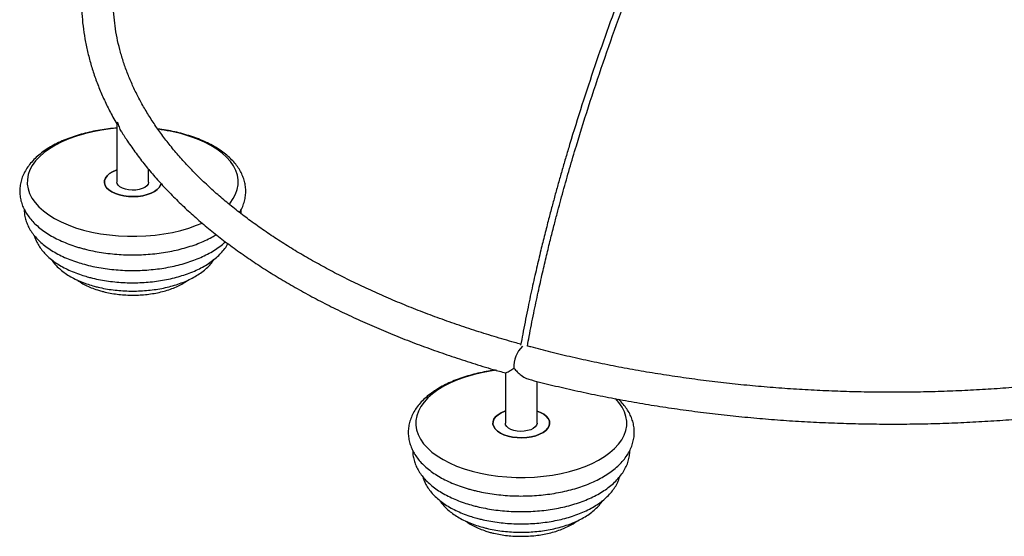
# Paper-space layout '_Trimétrica' of a CAD drawing. Header units: millimetres. Extents: x -795 to -26, y -515 to 817.
# Tile 1 of 4: x -795 to -361, y -503 to -275. Entities that reach past the tile are written whole.
import ezdxf

# ---------------------------------------------------------------- set-up
doc = ezdxf.new("R2010")
doc.units = ezdxf.units.MM

psp = doc.layouts.new('_Trimétrica')

# ---------------------------------------------------------------- linework, layer by layer
at = {"color": 7, "linetype": 'Continuous', "lineweight": 25}
for p, q in [((-751.81, -320.89), (-751.81, -346.56)), ((-737.81, -346.56), (-737.81, -340.96)), ((-737.43, -341.36), (-737.81, -341.23)), ((-737.81, -341.23), (-737.36, -341.39)), ((-580.77, -430.57), (-580.77, -452.75)), ((-566.77, -452.75), (-566.77, -434.37))]:
    psp.add_line(p, q, dxfattribs=at)
at = {"color": 7, "linetype": 'Continuous', "lineweight": 25, "flags": 128}
for points in [[(-751.81, -322.91), (-754.61, -323.18), (-758.53, -323.71), (-762.34, -324.41), (-766.02, -325.28), (-769.55, -326.31), (-772.88, -327.5), (-776, -328.83), (-778.88, -330.3), (-781.5, -331.89), (-783.84, -333.6), (-785.89, -335.4), (-787.62, -337.28), (-789.03, -339.24), (-790.1, -341.25), (-790.82, -343.31), (-791.2, -345.39), (-791.22, -347.47), (-790.89, -349.55), (-790.21, -351.61), (-789.18, -353.63), (-787.82, -355.59), (-786.13, -357.49), (-784.12, -359.3), (-781.82, -361.02), (-779.23, -362.63), (-776.38, -364.11), (-773.29, -365.46), (-769.98, -366.67), (-766.48, -367.72), (-762.82, -368.61), (-759.02, -369.34), (-755.11, -369.89), (-751.13, -370.26), (-747.09, -370.46), (-743.04, -370.47), (-739, -370.3), (-735.01, -369.95), (-731.09, -369.42), (-727.27, -368.72), (-723.59, -367.84), (-720.07, -366.81), (-716.74, -365.62), (-714.31, -364.61)], [(-702.35, -356.27), (-701.99, -355.84), (-700.59, -353.88), (-699.52, -351.87), (-698.79, -349.82), (-698.41, -347.74), (-698.39, -345.65), (-698.72, -343.57), (-699.4, -341.52), (-700.43, -339.5), (-701.8, -337.53), (-703.49, -335.63), (-705.49, -333.82), (-707.8, -332.11), (-710.39, -330.5), (-713.24, -329.02), (-716.33, -327.66), (-719.63, -326.46), (-723.13, -325.4)], [(-751.81, -341.23), (-752.05, -341.32), (-753.67, -342.02), (-755.03, -342.86), (-756.1, -343.8), (-756.84, -344.83), (-757.24, -345.9), (-757.28, -346.99), (-756.96, -348.07), (-756.29, -349.11), (-755.29, -350.07), (-753.99, -350.93), (-752.43, -351.67), (-750.64, -352.26)], [(-750.64, -352.26), (-752.43, -351.67), (-753.99, -350.93), (-755.29, -350.07), (-756.29, -349.11), (-756.96, -348.07), (-757.28, -346.99), (-757.24, -345.9), (-756.84, -344.83), (-756.1, -343.8), (-755.03, -342.86), (-753.67, -342.02), (-752.05, -341.32), (-751.81, -341.23)], [(-748.07, -349.75), (-749.37, -349.3), (-750.44, -348.71), (-751.22, -348.01), (-751.68, -347.24), (-751.81, -346.56)], [(-737.81, -346.56), (-737.81, -346.7), (-738.04, -347.49), (-738.62, -348.25), (-739.5, -348.91), (-740.65, -349.46), (-742, -349.87), (-743.5, -350.1), (-745.06, -350.17), (-746.61, -350.05), (-748.07, -349.75)], [(-750.64, -352.26), (-748.69, -352.68), (-746.62, -352.93), (-744.51, -353), (-742.4, -352.88), (-740.36, -352.58), (-738.45, -352.11), (-736.72, -351.47), (-735.23, -350.7), (-734.01, -349.81), (-733.1, -348.82), (-732.53, -347.77), (-732.36, -347.15)], [(-732.36, -347.15), (-732.53, -347.77), (-733.1, -348.82), (-734.01, -349.81), (-735.23, -350.7), (-736.72, -351.47), (-738.45, -352.11), (-740.36, -352.58), (-742.4, -352.88), (-744.51, -353), (-746.62, -352.93), (-748.69, -352.68), (-750.64, -352.26)], [(-584.62, -429.48), (-587.49, -429.89), (-591.3, -430.59), (-594.98, -431.46), (-598.5, -432.5), (-601.84, -433.69), (-604.96, -435.02), (-607.84, -436.49), (-610.46, -438.08), (-612.8, -439.78), (-614.85, -441.58), (-616.58, -443.47), (-617.99, -445.42), (-619.06, -447.44), (-619.78, -449.49), (-620.16, -451.57), (-620.18, -453.66), (-619.85, -455.74), (-619.17, -457.79), (-618.14, -459.81), (-616.78, -461.78), (-615.09, -463.67), (-613.08, -465.49), (-610.77, -467.2), (-608.19, -468.81), (-605.34, -470.29), (-602.25, -471.64), (-598.94, -472.85), (-595.44, -473.9), (-591.78, -474.8), (-587.98, -475.52), (-584.07, -476.07), (-580.09, -476.45), (-576.05, -476.64), (-572, -476.65), (-567.96, -476.48), (-563.97, -476.13), (-560.05, -475.6), (-556.23, -474.9), (-552.55, -474.03), (-549.03, -472.99), (-545.7, -471.81), (-542.58, -470.47), (-539.7, -469.01), (-537.08, -467.41), (-534.73, -465.71), (-532.69, -463.91), (-530.95, -462.02), (-529.55, -460.07), (-528.48, -458.05), (-527.75, -456), (-527.37, -453.92), (-527.35, -451.84), (-527.68, -449.76), (-528.36, -447.7), (-529.39, -445.68), (-530.76, -443.71), (-532.35, -441.91)], [(-580.77, -447.41), (-581.01, -447.5), (-582.63, -448.21), (-583.99, -449.04), (-585.06, -449.99), (-585.8, -451.01), (-586.2, -452.08), (-586.24, -453.17), (-585.92, -454.25), (-585.25, -455.29), (-584.25, -456.25), (-582.95, -457.11), (-581.39, -457.85), (-579.6, -458.44)], [(-579.6, -458.44), (-581.39, -457.85), (-582.95, -457.11), (-584.25, -456.25), (-585.25, -455.29), (-585.92, -454.25), (-586.24, -453.17), (-586.2, -452.08), (-585.8, -451.01), (-585.06, -449.99), (-583.99, -449.04), (-582.63, -448.21), (-581.01, -447.5), (-580.77, -447.41)], [(-579.6, -458.44), (-577.65, -458.87), (-575.58, -459.12), (-573.47, -459.18), (-571.36, -459.06), (-569.32, -458.76), (-567.41, -458.29), (-565.68, -457.66), (-564.19, -456.88), (-562.97, -455.99), (-562.06, -455), (-561.49, -453.95), (-561.27, -452.86), (-561.41, -451.78), (-561.91, -450.71), (-562.74, -449.71), (-563.9, -448.79), (-565.34, -447.99), (-566.77, -447.41)], [(-566.77, -447.41), (-565.34, -447.99), (-563.9, -448.79), (-562.74, -449.71), (-561.91, -450.71), (-561.41, -451.78), (-561.27, -452.86), (-561.49, -453.95), (-562.06, -455), (-562.97, -455.99), (-564.19, -456.88), (-565.68, -457.66), (-567.41, -458.29), (-569.32, -458.76), (-571.36, -459.06), (-573.47, -459.18), (-575.58, -459.12), (-577.65, -458.87), (-579.6, -458.44)], [(-577.03, -455.93), (-578.33, -455.48), (-579.4, -454.89), (-580.18, -454.19), (-580.64, -453.42), (-580.77, -452.75)], [(-566.77, -452.75), (-566.77, -452.88), (-567, -453.68), (-567.58, -454.43), (-568.46, -455.1), (-569.61, -455.64), (-570.96, -456.05), (-572.46, -456.29), (-574.02, -456.35), (-575.57, -456.23), (-577.03, -455.93)]]:
    psp.add_lwpolyline(points, dxfattribs=at)
at = {"color": 7, "linetype": 'Continuous', "lineweight": 25}
psp.add_arc((-743.34, -400.56), 77.82, 74.9472, 82.8151, dxfattribs=at)
at = {"color": 8, "linetype": 'Continuous', "lineweight": 25}
psp.add_arc((-564, -428.08), 13.04, 135.1203, 181.8484, dxfattribs=at)
at = {"color": 7, "linetype": 'Continuous', "lineweight": 25}
for points, knots in [([(-399.23, 598.27), (-399.19, 598.16), (-398.99, 597.58), (-398.61, 596.47), (-398.09, 594.92), (-397.29, 592.48), (-396.18, 588.99), (-394.77, 584.38), (-393.33, 579.47), (-391.95, 574.5), (-390.12, 567.67), (-387.94, 558.91), (-385.48, 548.05), (-383.21, 537.01), (-380.62, 523.1), (-377.86, 506.07), (-375.13, 485.69), (-373.17, 467.56), (-371.78, 451.95), (-370.8, 438.87), (-369.96, 425.18), (-369.35, 412.31), (-368.95, 400.82), (-368.7, 391.28), (-368.54, 382.55), (-368.46, 375.46), (-368.43, 369.62), (-368.43, 364.52), (-368.45, 358.77), (-368.51, 352.3), (-368.65, 342.46), (-368.97, 329.72), (-369.54, 314.47), (-370.27, 299.64), (-371.33, 282.42), (-372.85, 262.46), (-375.01, 239.66), (-377.62, 216.6), (-380.7, 193.3), (-384.26, 169.8), (-388.14, 147.26), (-392.26, 125.75), (-396.55, 105.33), (-401.25, 84.9), (-406.34, 64.51), (-411.85, 44.2), (-417.77, 24.05), (-424.1, 4.1), (-430.8, -15.61), (-437.8, -35.08), (-445.05, -54.33), (-452.5, -73.37), (-460.1, -92.25), (-467.82, -110.98), (-476.04, -130.66), (-484.73, -151.31), (-493.86, -173), (-502.93, -194.77), (-511.89, -216.68), (-520.67, -238.79), (-528.5, -259.3), (-535.39, -278.16), (-541.37, -295.3), (-547.1, -312.59), (-551.3, -326.06), (-554.13, -335.56), (-555.73, -341.04), (-557.28, -346.48), (-558.78, -351.87), (-560.26, -357.35), (-561.82, -363.26), (-563.47, -369.72), (-565.24, -376.92), (-567.11, -384.8), (-569.09, -393.58), (-571.13, -403.25), (-572.82, -411.65), (-573.74, -416.8), (-574.04, -418.44)], [0, 0, 0, 0, 0.000495, 0.002604, 0.004894, 0.007367, 0.013284, 0.020045, 0.02706, 0.033916, 0.04061, 0.054951, 0.068914, 0.082879, 0.096842, 0.120541, 0.144241, 0.167939, 0.181907, 0.195943, 0.210573, 0.225898, 0.236638, 0.246477, 0.255411, 0.263431, 0.268045, 0.273087, 0.278837, 0.285295, 0.292411, 0.308069, 0.322788, 0.336795, 0.35076, 0.371913, 0.393066, 0.414215, 0.435362, 0.456505, 0.477644, 0.495761, 0.513872, 0.531982, 0.550084, 0.568183, 0.586269, 0.604352, 0.622436, 0.640535, 0.658646, 0.676768, 0.694897, 0.713035, 0.731174, 0.75234, 0.773506, 0.794666, 0.81582, 0.836962, 0.858091, 0.873925, 0.88975, 0.905556, 0.921318, 0.926284, 0.9312, 0.936066, 0.940883, 0.945654, 0.95072, 0.956657, 0.962884, 0.969873, 0.977642, 0.986214, 0.995619, 1, 1, 1, 1]), ([(-571.06, -418.8), (-570.8, -417.37), (-569.94, -412.57), (-568.35, -404.64), (-566.39, -395.31), (-564.49, -386.8), (-562.69, -379.11), (-561, -372.21), (-559.45, -366.1), (-557.6, -359), (-555.33, -350.6), (-552.5, -340.61), (-548.58, -327.36), (-543.44, -310.97), (-536.94, -291.6), (-530.15, -272.44), (-523.1, -253.49), (-515.85, -234.75), (-507.02, -212.63), (-496.58, -187.24), (-484.53, -158.55), (-473.87, -133.26), (-464.67, -111.23), (-456.95, -92.47), (-449.35, -73.57), (-441.9, -54.49), (-434.65, -35.22), (-427.66, -15.71), (-420.97, 4.02), (-414.65, 24), (-408.74, 44.18), (-403.25, 64.5), (-398.16, 84.91), (-393.47, 105.36), (-389.19, 125.8), (-385.08, 147.32), (-381.21, 169.87), (-377.65, 193.4), (-374.58, 216.72), (-371.98, 239.8), (-369.83, 262.63), (-368.33, 282.36), (-367.3, 299.12), (-366.59, 313.2), (-366.12, 325.53), (-365.8, 336.24), (-365.61, 345.16), (-365.49, 353.73), (-365.44, 361.28), (-365.43, 367.59), (-365.45, 373.1), (-365.49, 378.54), (-365.57, 384.31), (-365.68, 390.49), (-365.84, 397.08), (-366.06, 404.04), (-366.42, 413.79), (-366.99, 425.85), (-367.86, 439.8), (-368.87, 453.12), (-370.03, 466.04), (-371.49, 480.04), (-373.32, 495.05), (-375.6, 510.95), (-377.96, 525.22), (-380.33, 537.95), (-382.66, 549.22), (-385.19, 560.34), (-387.99, 571.48), (-390.36, 580.06), (-392.16, 586.1), (-393.19, 589.46), (-394.15, 592.52), (-395.04, 595.26), (-395.7, 597.24), (-396.07, 598.3), (-396.16, 598.57)], [0, 0, 0, 0, 0.003804, 0.012847, 0.021122, 0.028657, 0.035474, 0.041589, 0.047013, 0.051755, 0.060561, 0.069481, 0.078569, 0.096263, 0.114, 0.131758, 0.149526, 0.167307, 0.185095, 0.213061, 0.241036, 0.26901, 0.287172, 0.305331, 0.32348, 0.341622, 0.359751, 0.377867, 0.395969, 0.414071, 0.432176, 0.450291, 0.468409, 0.486534, 0.504662, 0.522795, 0.543954, 0.565119, 0.586287, 0.607459, 0.628636, 0.649813, 0.663099, 0.67641, 0.690326, 0.698924, 0.707816, 0.716631, 0.724395, 0.730392, 0.735609, 0.741031, 0.746905, 0.753228, 0.759996, 0.767209, 0.774864, 0.79047, 0.805355, 0.819649, 0.833892, 0.848133, 0.866784, 0.885434, 0.904086, 0.918328, 0.932572, 0.946815, 0.961507, 0.97705, 0.982104, 0.986932, 0.991326, 0.995288, 0.998821, 1, 1, 1, 1]), ([(-573.96, -418), (-574.89, -417.74), (-578.86, -416.65), (-585.78, -414.61), (-594.65, -411.84), (-603.34, -408.93), (-611.84, -405.89), (-620.17, -402.72), (-628.29, -399.43), (-636.21, -396.01), (-643.93, -392.48), (-651.42, -388.84), (-658.69, -385.08), (-665.74, -381.22), (-672.54, -377.25), (-679.1, -373.19), (-685.41, -369.03), (-691.47, -364.79), (-697.27, -360.46), (-702.81, -356.05), (-708.07, -351.56), (-713.07, -347), (-717.78, -342.37), (-722.22, -337.68), (-726.37, -332.93), (-730.24, -328.13), (-733.81, -323.27), (-737.1, -318.37), (-740.09, -313.43), (-742.79, -308.44), (-745.19, -303.42), (-747.29, -298.36), (-749.09, -293.27), (-750.58, -288.15), (-751.77, -283), (-752.64, -277.84), (-753.21, -272.65), (-753.46, -267.46), (-753.4, -262.25), (-753.02, -257.05), (-752.33, -251.85), (-751.32, -246.67), (-750, -241.5), (-748.37, -236.36), (-746.43, -231.25), (-744.18, -226.17), (-741.64, -221.13), (-738.79, -216.14), (-735.65, -211.19), (-732.22, -206.28), (-728.5, -201.43), (-724.48, -196.64), (-720.64, -192.37), (-718.01, -189.73), (-716.93, -188.64)], [0, 0, 0, 0, 0.005919, 0.02538, 0.044838, 0.064291, 0.083739, 0.103182, 0.12262, 0.142052, 0.161479, 0.180901, 0.200317, 0.219728, 0.239135, 0.258537, 0.277936, 0.297332, 0.316728, 0.336123, 0.35552, 0.374922, 0.394331, 0.41375, 0.433184, 0.452637, 0.472115, 0.491623, 0.511168, 0.530756, 0.550394, 0.570087, 0.58984, 0.609655, 0.629532, 0.649468, 0.669456, 0.689484, 0.709538, 0.7296, 0.749648, 0.769666, 0.789639, 0.809559, 0.829419, 0.849218, 0.868955, 0.888635, 0.908262, 0.927843, 0.947383, 0.966889, 0.986368, 1, 1, 1, 1]), ([(-760.67, -229.39), (-761.28, -231.09), (-762.56, -234.62), (-764.11, -240.05), (-765.42, -245.64), (-766.4, -251.25), (-767.07, -256.86), (-767.42, -262.48), (-767.45, -268.1), (-767.17, -273.72), (-766.57, -279.32), (-765.66, -284.91), (-764.43, -290.49), (-762.89, -296.04), (-761.04, -301.57), (-758.87, -307.06), (-756.38, -312.52), (-754.04, -317.17), (-752.4, -319.96), (-751.81, -320.97)], [0, 0, 0, 0, 0.055969, 0.116859, 0.177607, 0.238226, 0.298739, 0.359172, 0.419554, 0.479917, 0.540287, 0.600695, 0.66117, 0.721742, 0.782432, 0.843257, 0.904227, 0.965347, 1, 1, 1, 1]), ([(-751.8, -320.89), (-751.8, -320.88), (-751.87, -320.69), (-751.7, -320.44), (-751.5, -320.2), (-751.5, -320.2)], [0, 0, 0, 0, 0.020708, 0.994225, 1, 1, 1, 1]), ([(-751.5, -320.2), (-751.49, -320.2), (-751.34, -320.92), (-750.86, -322.32), (-750.31, -323.76), (-749.82, -324.36), (-749.81, -324.37)], [0, 0, 0, 0, 0.003684, 0.489968, 0.990471, 1, 1, 1, 1]), ([(-751.81, -322.82), (-753.02, -322.92), (-755.54, -323.14), (-759.28, -323.68), (-763.02, -324.39), (-766.65, -325.26), (-770.16, -326.29), (-773.51, -327.47), (-776.69, -328.81), (-779.69, -330.31), (-782.47, -331.95), (-785.03, -333.74), (-787.32, -335.66), (-789.34, -337.72), (-791.05, -339.88), (-792.43, -342.13), (-793.48, -344.44), (-794.18, -346.79), (-794.55, -349.14), (-794.59, -351.47), (-794.31, -353.78), (-793.72, -356.04), (-792.84, -358.25), (-791.65, -360.4), (-790.16, -362.49), (-788.37, -364.5), (-786.29, -366.43), (-783.93, -368.25), (-781.31, -369.96), (-778.45, -371.53), (-775.38, -372.96), (-772.12, -374.23), (-769.3, -375.16), (-767.56, -375.65), (-767, -375.81)], [0, 0, 0, 0, 0.030212, 0.062599, 0.095038, 0.127547, 0.160143, 0.192844, 0.225664, 0.258612, 0.291684, 0.32485, 0.358015, 0.391022, 0.423664, 0.455714, 0.487006, 0.517496, 0.547288, 0.5766, 0.605712, 0.634838, 0.664255, 0.694199, 0.724822, 0.756163, 0.788145, 0.820607, 0.853359, 0.886236, 0.919104, 0.951902, 0.984609, 1, 1, 1, 1]), ([(-749.79, -324.36), (-748.9, -325.79), (-746.88, -329), (-743.4, -333.92), (-739.4, -339.13), (-735.1, -344.27), (-730.51, -349.34), (-725.62, -354.33), (-720.46, -359.25), (-715.02, -364.07), (-709.31, -368.8), (-703.33, -373.44), (-697.09, -377.98), (-690.6, -382.42), (-683.86, -386.74), (-676.88, -390.96), (-669.66, -395.06), (-662.22, -399.05), (-654.55, -402.91), (-646.67, -406.65), (-638.58, -410.26), (-630.29, -413.75), (-621.81, -417.1), (-613.15, -420.31), (-604.31, -423.39), (-595.29, -426.33), (-587.42, -428.75), (-582.5, -430.13), (-580.69, -430.64)], [0, 0, 0, 0, 0.031342, 0.070448, 0.109632, 0.148883, 0.188193, 0.227552, 0.266951, 0.306381, 0.345836, 0.385308, 0.424791, 0.464281, 0.503774, 0.543265, 0.582753, 0.622235, 0.661709, 0.701175, 0.740633, 0.780081, 0.81952, 0.85895, 0.89837, 0.937781, 0.977183, 1, 1, 1, 1]), ([(-697.81, -359.98), (-697.61, -359.66), (-696.94, -358.62), (-696.15, -356.74), (-695.43, -354.41), (-695.06, -352.05), (-695.02, -349.72), (-695.3, -347.41), (-695.89, -345.15), (-696.78, -342.94), (-697.97, -340.79), (-699.45, -338.7), (-701.24, -336.69), (-703.32, -334.76), (-705.68, -332.94), (-708.3, -331.23), (-711.16, -329.66), (-714.23, -328.23), (-717.49, -326.96), (-720.92, -325.83), (-724.48, -324.87), (-728.17, -324.07), (-731.28, -323.53), (-733.18, -323.31), (-733.79, -323.24)], [0, 0, 0, 0, 0.02078, 0.068528, 0.115054, 0.160514, 0.205241, 0.249664, 0.294108, 0.338995, 0.384686, 0.431414, 0.479238, 0.528039, 0.577573, 0.627549, 0.677717, 0.727869, 0.777916, 0.827825, 0.877591, 0.927228, 0.976754, 1, 1, 1, 1]), ([(-792.57, -358.63), (-792.57, -359.11), (-792.56, -360.34), (-792.2, -362.31), (-791.53, -364.52), (-790.54, -366.67), (-789.26, -368.77), (-787.69, -370.79), (-785.81, -372.73), (-783.65, -374.58), (-781.21, -376.32), (-778.52, -377.94), (-775.61, -379.41), (-772.5, -380.74), (-769.32, -381.87), (-766.54, -382.7), (-763.68, -383.43), (-760.64, -384.09), (-756.92, -384.71), (-753.13, -385.16), (-749.29, -385.44), (-745.43, -385.55), (-741.56, -385.49), (-737.71, -385.27), (-733.9, -384.87), (-730.17, -384.31), (-726.52, -383.58), (-722.98, -382.69), (-719.59, -381.63), (-716.34, -380.43), (-713.27, -379.06), (-710.39, -377.55), (-707.74, -375.88), (-705.61, -374.31), (-704.47, -373.25), (-704.04, -372.84)], [0, 0, 0, 0, 0.01794, 0.046494, 0.075144, 0.104174, 0.133806, 0.164162, 0.195241, 0.226927, 0.259033, 0.291365, 0.323763, 0.356113, 0.388377, 0.417313, 0.434268, 0.466299, 0.498262, 0.530166, 0.562028, 0.593867, 0.625699, 0.657539, 0.689401, 0.721304, 0.753264, 0.785302, 0.817436, 0.849685, 0.882063, 0.914576, 0.947211, 0.979924, 1, 1, 1, 1]), ([(-697.16, -360.49), (-697.07, -359.9), (-696.98, -359.25), (-697.02, -358.61), (-697.02, -358.57)], [0, 0, 0, 0, 0.932515, 1, 1, 1, 1]), ([(-788.14, -370.14), (-788.07, -370.4), (-787.82, -371.39), (-787.09, -373.04), (-785.93, -375.07), (-784.46, -377.03), (-782.7, -378.92), (-780.65, -380.71), (-778.32, -382.4), (-775.74, -383.95), (-772.93, -385.37), (-769.92, -386.63), (-767.03, -387.64), (-764.54, -388.37), (-761.99, -389.03), (-759.06, -389.65), (-755.49, -390.23), (-751.85, -390.64), (-748.16, -390.88), (-744.45, -390.95), (-740.74, -390.85), (-737.06, -390.57), (-733.43, -390.13), (-729.88, -389.52), (-726.43, -388.75), (-723.1, -387.81), (-719.91, -386.72), (-716.89, -385.46), (-714.06, -384.05), (-711.43, -382.49), (-709.03, -380.77), (-706.89, -378.91), (-705.06, -376.92), (-703.73, -375.17), (-703.14, -374.05), (-702.95, -373.67)], [0, 0, 0, 0, 0.010596, 0.039585, 0.06916, 0.099501, 0.130652, 0.162519, 0.194902, 0.227575, 0.260343, 0.293063, 0.325686, 0.349369, 0.36652, 0.398898, 0.431198, 0.463432, 0.495623, 0.527789, 0.559953, 0.592131, 0.624341, 0.656605, 0.688946, 0.721386, 0.75395, 0.786656, 0.819516, 0.852526, 0.885646, 0.918737, 0.951586, 0.983922, 1, 1, 1, 1]), ([(-767, -375.81), (-766.37, -375.97), (-764.55, -376.45), (-761.44, -377.12), (-757.66, -377.76), (-753.8, -378.23), (-749.88, -378.53), (-745.94, -378.67), (-741.99, -378.63), (-738.06, -378.42), (-734.17, -378.05), (-730.34, -377.51), (-726.6, -376.8), (-722.96, -375.93), (-719.46, -374.9), (-716.1, -373.72), (-712.93, -372.37), (-710.22, -371.05), (-708.68, -370.11), (-708.05, -369.73)], [0, 0, 0, 0, 0.032628, 0.094287, 0.155821, 0.217247, 0.278597, 0.3399, 0.401187, 0.462487, 0.523821, 0.585222, 0.646721, 0.708353, 0.77015, 0.832146, 0.894369, 0.956834, 1, 1, 1, 1]), ([(-780.59, -380.7), (-780.51, -380.85), (-780.03, -381.64), (-778.88, -382.99), (-777.13, -384.75), (-775.08, -386.39), (-772.77, -387.92), (-770.22, -389.3), (-767.45, -390.55), (-764.61, -391.59), (-762.12, -392.34), (-759.56, -392.99), (-756.81, -393.57), (-753.45, -394.08), (-750.03, -394.43), (-746.57, -394.6), (-743.1, -394.6), (-739.65, -394.43), (-736.23, -394.09), (-732.88, -393.58), (-729.62, -392.9), (-726.47, -392.06), (-723.46, -391.05), (-720.61, -389.88), (-717.94, -388.54), (-715.47, -387.05), (-713.24, -385.4), (-711.29, -383.6), (-709.89, -382.04), (-709.25, -381.04), (-709.06, -380.74)], [0, 0, 0, 0, 0.00793, 0.043761, 0.080684, 0.118542, 0.157034, 0.195837, 0.234673, 0.273399, 0.30782, 0.328166, 0.366523, 0.404769, 0.442924, 0.481023, 0.519098, 0.557182, 0.595296, 0.633476, 0.671756, 0.710173, 0.748763, 0.78756, 0.826584, 0.865826, 0.905219, 0.944506, 0.983339, 1, 1, 1, 1]), ([(-769.3, -389.68), (-768.84, -390.01), (-767.69, -390.84), (-765.61, -391.98), (-763.1, -393.12), (-760.69, -394), (-758.62, -394.61), (-756.49, -395.15), (-753.98, -395.66), (-750.93, -396.09), (-747.82, -396.34), (-744.69, -396.42), (-741.55, -396.33), (-738.45, -396.06), (-735.41, -395.62), (-732.45, -395.01), (-729.6, -394.22), (-726.88, -393.27), (-724.33, -392.15), (-722.13, -390.97), (-720.9, -390.09), (-720.36, -389.71)], [0, 0, 0, 0, 0.038526, 0.095431, 0.152611, 0.209633, 0.248333, 0.27833, 0.334721, 0.390895, 0.446909, 0.502836, 0.55875, 0.614712, 0.670789, 0.727061, 0.783611, 0.840523, 0.89787, 0.955682, 1, 1, 1, 1]), ([(-229.02, -412.69), (-229.87, -412.97), (-233.65, -414.19), (-240.52, -416.22), (-249.63, -418.79), (-258.9, -421.2), (-268.3, -423.47), (-277.84, -425.59), (-287.51, -427.57), (-297.29, -429.39), (-307.17, -431.07), (-317.15, -432.59), (-327.22, -433.95), (-337.36, -435.16), (-347.57, -436.22), (-357.85, -437.11), (-368.17, -437.85), (-378.53, -438.42), (-388.92, -438.83), (-399.33, -439.09), (-409.75, -439.18), (-420.17, -439.11), (-430.58, -438.88), (-440.97, -438.48), (-451.34, -437.93), (-461.67, -437.22), (-471.94, -436.34), (-482.17, -435.31), (-492.32, -434.12), (-502.4, -432.77), (-512.39, -431.27), (-522.29, -429.62), (-532.09, -427.81), (-541.77, -425.85), (-551.32, -423.75), (-560.58, -421.54), (-567.13, -419.86), (-570.55, -418.93), (-571.06, -418.8)], [0, 0, 0, 0, 0.008448, 0.037471, 0.066501, 0.095538, 0.12458, 0.153628, 0.18268, 0.211738, 0.2408, 0.269866, 0.298936, 0.328009, 0.357084, 0.386163, 0.415243, 0.444325, 0.473408, 0.502493, 0.531578, 0.560663, 0.589748, 0.618832, 0.647916, 0.676998, 0.706078, 0.735157, 0.764232, 0.793305, 0.822375, 0.851441, 0.880504, 0.909561, 0.938614, 0.967662, 0.995174, 1, 1, 1, 1]), ([(-580.68, -430.62), (-580.58, -430.61), (-580.38, -430.6), (-579.6, -430.17), (-578.57, -429.54), (-577.64, -428.92), (-577.04, -428.51), (-577.03, -428.5)], [0, 0, 0, 0, 0.260665, 0.467767, 0.680731, 0.998117, 1, 1, 1, 1]), ([(-577.03, -428.5), (-577.03, -428.51), (-576.56, -429.09), (-575.55, -430.21), (-573.68, -431.84), (-571.9, -433.04), (-570.76, -433.3), (-570.44, -433.37)], [0, 0, 0, 0, 0.001879, 0.249833, 0.505037, 0.861836, 1, 1, 1, 1]), ([(-584.95, -429.43), (-586.04, -429.57), (-588.42, -429.89), (-591.98, -430.57), (-595.61, -431.44), (-599.12, -432.47), (-602.47, -433.66), (-605.65, -435), (-608.65, -436.49), (-611.43, -438.13), (-613.99, -439.92), (-616.28, -441.85), (-618.3, -443.9), (-620.01, -446.06), (-621.39, -448.31), (-622.44, -450.63), (-623.14, -452.97), (-623.51, -455.32), (-623.55, -457.65), (-623.27, -459.96), (-622.68, -462.22), (-621.8, -464.43), (-620.61, -466.58), (-619.12, -468.67), (-617.33, -470.68), (-615.25, -472.61), (-612.89, -474.44), (-610.27, -476.14), (-607.41, -477.71), (-604.34, -479.14), (-601.08, -480.42), (-598.26, -481.35), (-596.52, -481.83), (-595.96, -481.99)], [0, 0, 0, 0, 0.028709, 0.062321, 0.096005, 0.129779, 0.163662, 0.197669, 0.231809, 0.266076, 0.300441, 0.334806, 0.369006, 0.402827, 0.436037, 0.46846, 0.500052, 0.530921, 0.561292, 0.591457, 0.621637, 0.652117, 0.683143, 0.714873, 0.747348, 0.780486, 0.814121, 0.848057, 0.882123, 0.916179, 0.950163, 0.984052, 1, 1, 1, 1]), ([(-570.46, -433.44), (-567.34, -434.24), (-561.04, -435.85), (-551.39, -438.09), (-541.57, -440.2), (-531.64, -442.15), (-521.6, -443.95), (-511.47, -445.59), (-501.24, -447.07), (-490.94, -448.4), (-480.56, -449.56), (-470.13, -450.56), (-459.64, -451.41), (-449.11, -452.09), (-438.55, -452.6), (-427.96, -452.95), (-417.36, -453.14), (-406.75, -453.17), (-396.14, -453.03), (-385.55, -452.73), (-374.97, -452.26), (-364.43, -451.63), (-353.93, -450.84), (-343.48, -449.89), (-333.09, -448.77), (-322.77, -447.48), (-315.63, -446.52), (-311.95, -445.94), (-311.66, -445.9)], [0, 0, 0, 0, 0.039252, 0.079179, 0.119099, 0.159013, 0.198921, 0.238823, 0.278721, 0.318614, 0.358503, 0.398389, 0.438272, 0.478152, 0.518031, 0.557908, 0.597784, 0.63766, 0.677536, 0.717412, 0.757289, 0.797167, 0.837047, 0.87693, 0.916815, 0.956704, 0.996596, 1, 1, 1, 1]), ([(-595.96, -481.99), (-595.33, -482.15), (-593.51, -482.63), (-590.4, -483.3), (-586.62, -483.94), (-582.76, -484.41), (-578.84, -484.72), (-574.9, -484.85), (-570.95, -484.81), (-567.02, -484.61), (-563.13, -484.23), (-559.3, -483.69), (-555.56, -482.98), (-551.92, -482.12), (-548.42, -481.09), (-545.07, -479.9), (-541.88, -478.56), (-538.89, -477.06), (-536.1, -475.42), (-533.55, -473.64), (-531.25, -471.71), (-529.24, -469.66), (-527.53, -467.49), (-526.14, -465.24), (-525.09, -462.93), (-524.39, -460.59), (-524.02, -458.24), (-523.98, -455.9), (-524.26, -453.6), (-524.85, -451.34), (-525.74, -449.13), (-526.92, -446.97), (-528.42, -444.89), (-529.77, -443.31), (-530.7, -442.46), (-530.94, -442.24)], [0, 0, 0, 0, 0.016986, 0.049085, 0.08112, 0.113098, 0.145036, 0.176951, 0.208856, 0.240768, 0.272699, 0.304664, 0.33668, 0.368765, 0.400937, 0.433211, 0.465604, 0.498123, 0.530764, 0.563497, 0.596231, 0.628808, 0.661024, 0.692658, 0.723542, 0.753635, 0.783039, 0.811969, 0.840702, 0.869449, 0.898482, 0.928036, 0.958259, 0.989192, 1, 1, 1, 1]), ([(-621.53, -464.81), (-621.53, -465.29), (-621.52, -466.52), (-621.16, -468.5), (-620.49, -470.7), (-619.5, -472.86), (-618.22, -474.95), (-616.65, -476.97), (-614.77, -478.92), (-612.61, -480.77), (-610.17, -482.51), (-607.48, -484.12), (-604.57, -485.59), (-601.46, -486.92), (-598.28, -488.05), (-595.5, -488.88), (-592.64, -489.61), (-589.6, -490.27), (-585.88, -490.89), (-582.09, -491.34), (-578.25, -491.62), (-574.39, -491.73), (-570.52, -491.68), (-566.67, -491.45), (-562.86, -491.05), (-559.12, -490.49), (-555.48, -489.76), (-551.94, -488.87), (-548.54, -487.82), (-545.3, -486.61), (-542.23, -485.24), (-539.36, -483.73), (-536.7, -482.06), (-534.28, -480.25), (-532.13, -478.3), (-530.27, -476.23), (-528.72, -474.06), (-527.51, -471.81), (-526.63, -469.52), (-526.13, -467.2), (-525.93, -465.6), (-525.98, -464.79), (-525.98, -464.75)], [0, 0, 0, 0, 0.014966, 0.038786, 0.062686, 0.086904, 0.111624, 0.136947, 0.162874, 0.189307, 0.216091, 0.243063, 0.27009, 0.297077, 0.323992, 0.348131, 0.362275, 0.388996, 0.41566, 0.442275, 0.468856, 0.495416, 0.521971, 0.548533, 0.575113, 0.601726, 0.628389, 0.655115, 0.681923, 0.708825, 0.735836, 0.762958, 0.790183, 0.817473, 0.84471, 0.871739, 0.898366, 0.924405, 0.949757, 0.974451, 0.998631, 1, 1, 1, 1]), ([(-617.1, -476.32), (-617.03, -476.58), (-616.78, -477.57), (-616.05, -479.22), (-614.89, -481.25), (-613.42, -483.22), (-611.66, -485.1), (-609.61, -486.9), (-607.28, -488.58), (-604.7, -490.14), (-601.89, -491.55), (-598.88, -492.82), (-595.99, -493.83), (-593.5, -494.56), (-590.95, -495.21), (-588.02, -495.84), (-584.45, -496.41), (-580.81, -496.82), (-577.12, -497.06), (-573.41, -497.13), (-569.7, -497.03), (-566.02, -496.76), (-562.39, -496.32), (-558.84, -495.71), (-555.39, -494.93), (-552.06, -494), (-548.87, -492.9), (-545.85, -491.65), (-543.02, -490.23), (-540.39, -488.67), (-537.99, -486.95), (-535.86, -485.09), (-534.01, -483.1), (-532.47, -481.01), (-531.3, -478.82), (-530.62, -477.25), (-530.44, -476.41), (-530.42, -476.33)], [0, 0, 0, 0, 0.010099, 0.037727, 0.065914, 0.094831, 0.12452, 0.154892, 0.185755, 0.216895, 0.248125, 0.279309, 0.310401, 0.332973, 0.349319, 0.380177, 0.410961, 0.441683, 0.472363, 0.50302, 0.533674, 0.564342, 0.59504, 0.62579, 0.656613, 0.687531, 0.718566, 0.749737, 0.781056, 0.812516, 0.844082, 0.87562, 0.906927, 0.937746, 0.967829, 0.997041, 1, 1, 1, 1]), ([(-609.55, -486.88), (-609.47, -487.03), (-608.99, -487.83), (-607.84, -489.18), (-606.09, -490.93), (-604.04, -492.57), (-601.73, -494.1), (-599.18, -495.49), (-596.41, -496.73), (-593.57, -497.77), (-591.08, -498.52), (-588.52, -499.18), (-585.77, -499.75), (-582.41, -500.27), (-578.99, -500.61), (-575.53, -500.79), (-572.06, -500.79), (-568.61, -500.62), (-565.19, -500.28), (-561.84, -499.76), (-558.58, -499.09), (-555.43, -498.24), (-552.42, -497.23), (-549.57, -496.06), (-546.9, -494.73), (-544.43, -493.23), (-542.2, -491.58), (-540.25, -489.78), (-538.85, -488.22), (-538.21, -487.22), (-538.02, -486.92)], [0, 0, 0, 0, 0.00793, 0.043761, 0.080684, 0.118542, 0.157034, 0.195837, 0.234673, 0.273399, 0.30782, 0.328166, 0.366523, 0.404769, 0.442924, 0.481023, 0.519098, 0.557182, 0.595296, 0.633476, 0.671756, 0.710173, 0.748763, 0.78756, 0.826584, 0.865826, 0.905219, 0.944506, 0.983339, 1, 1, 1, 1]), ([(-598.26, -495.86), (-597.8, -496.19), (-596.65, -497.02), (-594.57, -498.16), (-592.06, -499.31), (-589.65, -500.18), (-587.58, -500.8), (-585.45, -501.33), (-582.94, -501.84), (-579.89, -502.27), (-576.78, -502.52), (-573.65, -502.6), (-570.51, -502.51), (-567.41, -502.24), (-564.37, -501.8), (-561.41, -501.19), (-558.56, -500.41), (-555.84, -499.46), (-553.29, -498.33), (-551.09, -497.15), (-549.86, -496.28), (-549.32, -495.89)], [0, 0, 0, 0, 0.0385263, 0.0954308, 0.1526113, 0.2096333, 0.2483329, 0.2783299, 0.3347209, 0.3908953, 0.4469094, 0.5028361, 0.5587497, 0.614712, 0.6707888, 0.7270605, 0.7836108, 0.8405233, 0.8978698, 0.9556819, 1, 1, 1, 1])]:
    psp.add_open_spline(points, degree=3, knots=knots, dxfattribs=at)

doc.saveas('drawing.dxf')
